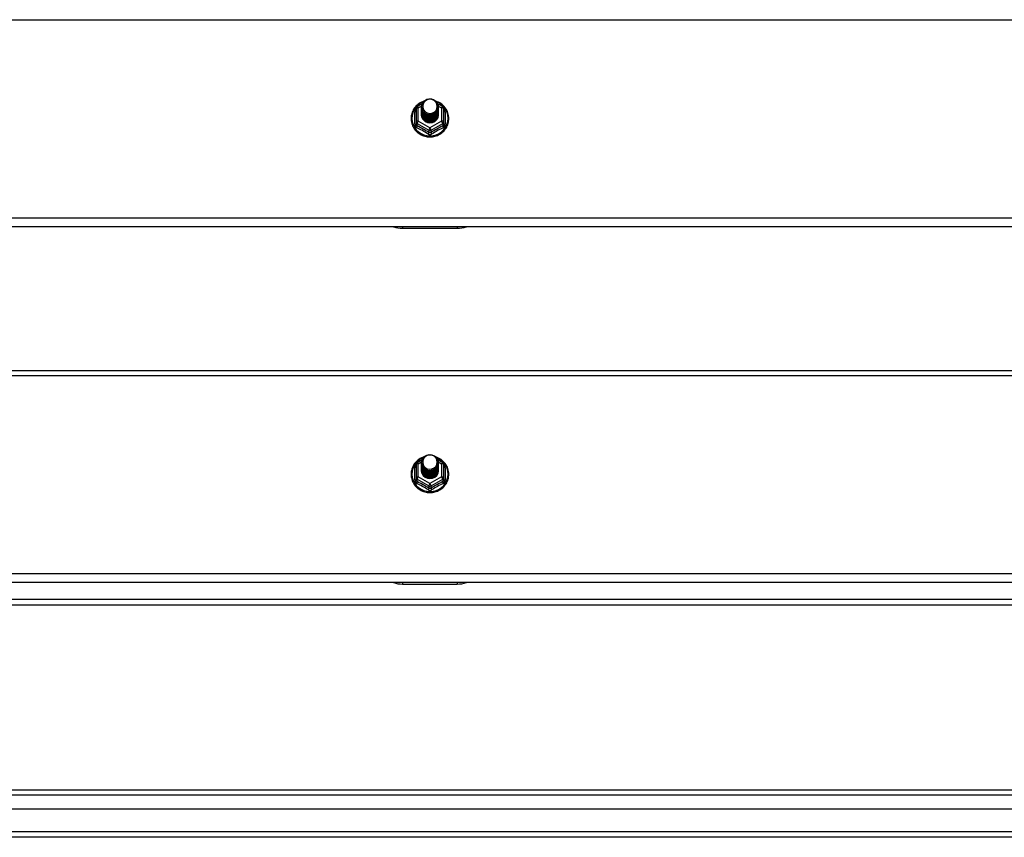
# Model space of a CAD drawing. Header units: inches. Extents: x 48.1 to 120.1, y 27.5 to 59.7.
# Tile 18 of 23: x 84.1 to 102.1, y 28.6 to 43.5. Entities that reach past the tile are written whole.
import ezdxf

# ---------------------------------------------------------------- set-up
doc = ezdxf.new("R2010")
doc.units = ezdxf.units.IN
doc.header["$MEASUREMENT"] = 0
doc.layers.add('Visible Edges(ANSI)', color=7, linetype='Continuous', lineweight=25)
doc.layers.add('Visible Tangent Edges(ANSI)', color=7, linetype='Continuous', lineweight=25)

msp = doc.modelspace()

# ---------------------------------------------------------------- linework, layer by layer
at = {"layer": 'Visible Edges(ANSI)'}
for p, q in [((91.32, 41.951), (91.41, 42.001)), ((91.4, 41.949), (91.4, 41.95)), ((91.695, 42.003), (91.788, 41.951)), ((91.707, 41.943), (91.707, 41.944)), ((91.3, 41.917), (91.3, 41.677)), ((91.4, 41.937), (91.4, 41.937)), ((91.4, 41.924), (91.4, 41.925)), ((91.4, 41.912), (91.4, 41.912)), ((91.4, 41.899), (91.4, 41.9)), ((91.4, 41.887), (91.4, 41.887)), ((91.4, 41.874), (91.4, 41.875)), ((91.4, 41.862), (91.4, 41.862)), ((91.4, 41.849), (91.4, 41.85)), ((91.4, 41.837), (91.4, 41.837)), ((91.4, 41.824), (91.4, 41.824)), ((91.4, 41.812), (91.4, 41.812)), ((91.707, 41.931), (91.707, 41.931)), ((91.707, 41.918), (91.707, 41.919)), ((91.707, 41.906), (91.707, 41.906)), ((91.707, 41.893), (91.707, 41.893)), ((91.707, 41.88), (91.707, 41.881)), ((91.707, 41.868), (91.707, 41.868)), ((91.707, 41.855), (91.707, 41.856)), ((91.707, 41.843), (91.707, 41.843)), ((91.707, 41.83), (91.707, 41.831)), ((91.707, 41.818), (91.707, 41.818)), ((91.808, 41.677), (91.808, 41.917)), ((91.3, 41.677), (91.3, 41.632)), ((91.535, 41.663), (91.534, 41.656)), ((91.808, 41.632), (91.808, 41.677)), ((118.554, 39.757), (64.554, 39.757)), ((91.054, 39.728), (92.054, 39.728)), ((64.554, 37.133), (118.554, 37.133)), ((91.32, 35.451), (91.41, 35.501)), ((91.695, 35.503), (91.788, 35.451)), ((91.3, 35.417), (91.3, 35.177)), ((91.4, 35.449), (91.4, 35.45)), ((91.4, 35.437), (91.4, 35.437)), ((91.4, 35.424), (91.4, 35.425)), ((91.4, 35.412), (91.4, 35.412)), ((91.4, 35.399), (91.4, 35.4)), ((91.4, 35.387), (91.4, 35.387)), ((91.4, 35.374), (91.4, 35.375)), ((91.4, 35.362), (91.4, 35.362)), ((91.4, 35.349), (91.4, 35.35)), ((91.4, 35.337), (91.4, 35.337)), ((91.4, 35.324), (91.4, 35.324)), ((91.4, 35.312), (91.4, 35.312)), ((91.707, 35.443), (91.707, 35.444)), ((91.707, 35.431), (91.707, 35.431)), ((91.707, 35.418), (91.707, 35.419)), ((91.707, 35.406), (91.707, 35.406)), ((91.707, 35.393), (91.707, 35.393)), ((91.707, 35.38), (91.707, 35.381)), ((91.707, 35.368), (91.707, 35.368)), ((91.707, 35.355), (91.707, 35.356)), ((91.707, 35.343), (91.707, 35.343)), ((91.707, 35.33), (91.707, 35.331)), ((91.707, 35.318), (91.707, 35.318)), ((91.808, 35.177), (91.808, 35.417)), ((91.3, 35.177), (91.3, 35.132)), ((91.535, 35.163), (91.534, 35.156)), ((91.808, 35.132), (91.808, 35.177)), ((118.554, 33.257), (64.554, 33.257)), ((91.054, 33.228), (92.054, 33.228)), ((69.179, 32.851), (113.929, 32.851)), ((48.951, 29.467), (119.157, 29.467)), ((119.345, 29.113), (48.762, 29.113)), ((119.955, 28.601), (48.92, 28.601))]:
    msp.add_line(p, q, dxfattribs=at)
at = {"layer": 'Visible Edges(ANSI)', "flags": 128}
for points in [[(91.442, 42.05), (91.42, 42.042), (91.398, 42.032), (91.378, 42.021), (91.358, 42.009), (91.339, 41.995), (91.321, 41.98), (91.304, 41.964), (91.288, 41.947), (91.274, 41.929), (91.261, 41.91), (91.249, 41.89), (91.239, 41.87), (91.23, 41.848), (91.222, 41.827), (91.217, 41.804), (91.212, 41.782), (91.21, 41.759), (91.209, 41.736), (91.209, 41.713), (91.212, 41.69), (91.215, 41.668), (91.221, 41.645), (91.228, 41.623), (91.236, 41.602), (91.247, 41.581), (91.258, 41.561), (91.271, 41.542), (91.285, 41.523), (91.301, 41.506), (91.317, 41.49), (91.335, 41.475), (91.354, 41.461), (91.373, 41.448), (91.394, 41.437), (91.415, 41.427), (91.437, 41.419), (91.459, 41.412), (91.482, 41.406), (91.506, 41.402), (91.529, 41.4), (91.553, 41.399), (91.576, 41.4), (91.6, 41.402), (91.623, 41.406), (91.646, 41.411), (91.668, 41.418), (91.69, 41.426), (91.711, 41.436), (91.732, 41.447), (91.752, 41.459), (91.771, 41.473), (91.789, 41.488), (91.805, 41.504), (91.821, 41.522), (91.835, 41.54), (91.848, 41.559), (91.86, 41.579), (91.87, 41.6), (91.879, 41.621), (91.886, 41.643), (91.892, 41.665), (91.896, 41.688), (91.898, 41.711), (91.899, 41.733)], [(91.421, 41.876), (91.405, 41.915), (91.4, 41.956), (91.409, 41.997), (91.428, 42.034), (91.458, 42.064), (91.496, 42.085), (91.538, 42.095), (91.582, 42.092), (91.624, 42.078), (91.659, 42.053), (91.686, 42.02), (91.703, 41.98), (91.707, 41.937), (91.699, 41.895), (91.679, 41.857), (91.649, 41.826), (91.612, 41.804), (91.569, 41.793), (91.526, 41.794), (91.484, 41.807), (91.449, 41.831), (91.421, 41.863), (91.405, 41.902), (91.4, 41.943)], [(91.4, 41.949), (91.4, 41.945), (91.401, 41.941), (91.401, 41.936), (91.401, 41.932), (91.402, 41.927), (91.403, 41.923), (91.404, 41.918), (91.405, 41.914), (91.406, 41.91), (91.407, 41.905), (91.409, 41.901), (91.411, 41.897), (91.412, 41.893), (91.414, 41.889), (91.416, 41.885), (91.418, 41.881), (91.421, 41.877), (91.423, 41.873), (91.425, 41.869), (91.428, 41.865), (91.431, 41.862), (91.434, 41.858), (91.437, 41.855), (91.44, 41.851)], [(91.4, 41.937), (91.402, 41.918), (91.406, 41.899), (91.412, 41.881), (91.421, 41.864), (91.432, 41.848), (91.445, 41.833), (91.46, 41.821), (91.477, 41.81), (91.495, 41.802), (91.514, 41.796), (91.534, 41.793), (91.554, 41.792), (91.574, 41.793), (91.594, 41.797), (91.613, 41.804), (91.631, 41.813), (91.647, 41.824), (91.662, 41.837), (91.676, 41.851), (91.687, 41.868), (91.696, 41.886), (91.702, 41.904), (91.706, 41.924), (91.707, 41.943)], [(91.438, 42.021), (91.437, 42.018), (91.435, 42.016), (91.434, 42.013), (91.433, 42.011), (91.432, 42.008), (91.431, 42.005), (91.43, 42.003), (91.429, 42), (91.429, 41.997), (91.428, 41.995), (91.427, 41.992), (91.427, 41.989), (91.426, 41.986), (91.426, 41.984), (91.425, 41.981), (91.425, 41.978), (91.424, 41.975), (91.424, 41.972), (91.424, 41.97), (91.424, 41.967), (91.424, 41.964), (91.424, 41.961), (91.424, 41.958), (91.424, 41.956)], [(91.424, 41.956), (91.424, 41.953), (91.424, 41.95), (91.424, 41.947), (91.424, 41.944), (91.424, 41.942), (91.424, 41.939), (91.425, 41.936), (91.425, 41.933), (91.425, 41.93), (91.426, 41.928), (91.426, 41.925), (91.427, 41.922), (91.427, 41.919), (91.428, 41.917), (91.429, 41.914), (91.43, 41.911), (91.431, 41.909), (91.431, 41.906), (91.432, 41.903), (91.434, 41.901), (91.435, 41.898), (91.436, 41.896), (91.437, 41.893), (91.438, 41.891)], [(91.44, 41.851), (91.463, 41.833), (91.489, 41.818), (91.517, 41.81), (91.547, 41.806), (91.577, 41.809), (91.606, 41.817), (91.633, 41.831), (91.656, 41.85), (91.675, 41.873), (91.688, 41.899), (91.696, 41.927), (91.698, 41.956), (91.693, 41.985), (91.683, 42.012), (91.666, 42.037), (91.645, 42.058), (91.62, 42.074), (91.592, 42.084), (91.562, 42.088), (91.532, 42.086), (91.503, 42.078), (91.477, 42.064), (91.455, 42.044), (91.438, 42.021)], [(91.899, 41.733), (91.898, 41.76), (91.895, 41.786), (91.889, 41.812), (91.882, 41.837), (91.873, 41.862), (91.861, 41.885), (91.848, 41.908), (91.833, 41.93), (91.816, 41.951), (91.798, 41.97), (91.778, 41.988), (91.757, 42.004), (91.734, 42.019), (91.711, 42.031), (91.686, 42.042), (91.661, 42.052)], [(91.707, 41.937), (91.707, 41.917), (91.703, 41.897), (91.697, 41.878), (91.689, 41.859), (91.678, 41.842), (91.665, 41.827), (91.649, 41.813), (91.632, 41.801), (91.614, 41.792), (91.594, 41.785), (91.574, 41.781), (91.554, 41.779), (91.533, 41.781), (91.513, 41.784), (91.494, 41.791), (91.475, 41.799), (91.458, 41.81), (91.443, 41.824), (91.43, 41.839), (91.419, 41.855), (91.41, 41.873), (91.404, 41.892), (91.401, 41.911), (91.4, 41.931)], [(91.4, 41.924), (91.402, 41.905), (91.406, 41.886), (91.412, 41.868), (91.421, 41.851), (91.432, 41.835), (91.445, 41.821), (91.46, 41.808), (91.477, 41.798), (91.495, 41.79), (91.514, 41.784), (91.534, 41.78), (91.554, 41.779), (91.574, 41.781), (91.594, 41.785), (91.613, 41.791), (91.631, 41.8), (91.647, 41.811), (91.662, 41.824), (91.676, 41.839), (91.687, 41.855), (91.696, 41.873), (91.702, 41.892), (91.706, 41.911), (91.707, 41.931)], [(91.707, 41.925), (91.707, 41.904), (91.703, 41.884), (91.697, 41.865), (91.689, 41.847), (91.678, 41.83), (91.665, 41.814), (91.649, 41.8), (91.632, 41.789), (91.614, 41.78), (91.594, 41.773), (91.574, 41.769), (91.554, 41.767), (91.533, 41.768), (91.513, 41.772), (91.494, 41.778), (91.475, 41.787), (91.458, 41.798), (91.443, 41.811), (91.43, 41.826), (91.419, 41.843), (91.41, 41.86), (91.404, 41.879), (91.401, 41.899), (91.4, 41.918)], [(91.4, 41.912), (91.402, 41.893), (91.406, 41.874), (91.412, 41.856), (91.421, 41.839), (91.432, 41.823), (91.445, 41.808), (91.46, 41.796), (91.477, 41.785), (91.495, 41.777), (91.514, 41.771), (91.534, 41.768), (91.554, 41.767), (91.574, 41.768), (91.594, 41.772), (91.613, 41.779), (91.631, 41.787), (91.647, 41.798), (91.662, 41.812), (91.676, 41.826), (91.687, 41.843), (91.696, 41.861), (91.702, 41.879), (91.706, 41.898), (91.707, 41.918)], [(91.707, 41.912), (91.707, 41.892), (91.703, 41.872), (91.697, 41.853), (91.689, 41.834), (91.678, 41.817), (91.665, 41.802), (91.649, 41.788), (91.632, 41.776), (91.614, 41.767), (91.594, 41.76), (91.574, 41.756), (91.554, 41.754), (91.533, 41.755), (91.513, 41.759), (91.494, 41.765), (91.475, 41.774), (91.458, 41.785), (91.443, 41.798), (91.43, 41.813), (91.419, 41.83), (91.41, 41.848), (91.404, 41.867), (91.401, 41.886), (91.4, 41.906)], [(91.4, 41.899), (91.402, 41.88), (91.406, 41.861), (91.412, 41.843), (91.421, 41.826), (91.432, 41.81), (91.445, 41.796), (91.46, 41.783), (91.477, 41.773), (91.495, 41.764), (91.514, 41.758), (91.534, 41.755), (91.554, 41.754), (91.574, 41.755), (91.594, 41.76), (91.613, 41.766), (91.631, 41.775), (91.647, 41.786), (91.662, 41.799), (91.676, 41.814), (91.687, 41.83), (91.696, 41.848), (91.702, 41.867), (91.706, 41.886), (91.707, 41.906)], [(91.707, 41.9), (91.707, 41.879), (91.703, 41.859), (91.697, 41.84), (91.689, 41.822), (91.678, 41.805), (91.665, 41.789), (91.649, 41.775), (91.632, 41.764), (91.614, 41.754), (91.594, 41.748), (91.574, 41.743), (91.554, 41.742), (91.533, 41.743), (91.513, 41.747), (91.494, 41.753), (91.475, 41.762), (91.458, 41.773), (91.443, 41.786), (91.43, 41.801), (91.419, 41.818), (91.41, 41.835), (91.404, 41.854), (91.401, 41.874), (91.4, 41.893)], [(91.4, 41.887), (91.402, 41.868), (91.406, 41.849), (91.412, 41.831), (91.421, 41.814), (91.432, 41.798), (91.445, 41.783), (91.46, 41.771), (91.477, 41.76), (91.495, 41.752), (91.514, 41.746), (91.534, 41.742), (91.554, 41.741), (91.574, 41.743), (91.594, 41.747), (91.613, 41.754), (91.631, 41.762), (91.647, 41.773), (91.662, 41.786), (91.676, 41.801), (91.687, 41.818), (91.696, 41.835), (91.702, 41.854), (91.706, 41.873), (91.707, 41.893)], [(91.707, 41.887), (91.707, 41.867), (91.703, 41.847), (91.697, 41.828), (91.689, 41.809), (91.678, 41.792), (91.665, 41.776), (91.649, 41.763), (91.632, 41.751), (91.614, 41.742), (91.594, 41.735), (91.574, 41.731), (91.554, 41.729), (91.533, 41.73), (91.513, 41.734), (91.494, 41.74), (91.475, 41.749), (91.458, 41.76), (91.443, 41.773), (91.43, 41.788), (91.419, 41.805), (91.41, 41.823), (91.404, 41.842), (91.401, 41.861), (91.4, 41.881)], [(91.4, 41.874), (91.402, 41.855), (91.406, 41.836), (91.412, 41.818), (91.421, 41.801), (91.432, 41.785), (91.445, 41.771), (91.46, 41.758), (91.477, 41.748), (91.495, 41.739), (91.514, 41.733), (91.534, 41.73), (91.554, 41.729), (91.574, 41.73), (91.594, 41.734), (91.613, 41.741), (91.631, 41.75), (91.647, 41.761), (91.662, 41.774), (91.676, 41.789), (91.687, 41.805), (91.696, 41.823), (91.702, 41.842), (91.706, 41.861), (91.707, 41.88)], [(91.707, 41.874), (91.707, 41.854), (91.703, 41.834), (91.697, 41.815), (91.689, 41.797), (91.678, 41.779), (91.665, 41.764), (91.649, 41.75), (91.632, 41.739), (91.614, 41.729), (91.594, 41.723), (91.574, 41.718), (91.554, 41.717), (91.533, 41.718), (91.513, 41.722), (91.494, 41.728), (91.475, 41.737), (91.458, 41.748), (91.443, 41.761), (91.43, 41.776), (91.419, 41.792), (91.41, 41.81), (91.404, 41.829), (91.401, 41.849), (91.4, 41.868)], [(91.4, 41.862), (91.402, 41.843), (91.406, 41.824), (91.412, 41.806), (91.421, 41.788), (91.432, 41.773), (91.445, 41.758), (91.46, 41.746), (91.477, 41.735), (91.495, 41.727), (91.514, 41.721), (91.534, 41.717), (91.554, 41.716), (91.574, 41.718), (91.594, 41.722), (91.613, 41.728), (91.631, 41.737), (91.647, 41.748), (91.662, 41.761), (91.676, 41.776), (91.687, 41.793), (91.696, 41.81), (91.702, 41.829), (91.706, 41.848), (91.707, 41.868)], [(91.707, 41.862), (91.707, 41.842), (91.703, 41.822), (91.697, 41.802), (91.689, 41.784), (91.678, 41.767), (91.665, 41.751), (91.649, 41.738), (91.632, 41.726), (91.614, 41.717), (91.594, 41.71), (91.574, 41.706), (91.554, 41.704), (91.533, 41.705), (91.513, 41.709), (91.494, 41.715), (91.475, 41.724), (91.458, 41.735), (91.443, 41.748), (91.43, 41.763), (91.419, 41.78), (91.41, 41.798), (91.404, 41.817), (91.401, 41.836), (91.4, 41.856)], [(91.4, 41.849), (91.402, 41.83), (91.406, 41.811), (91.412, 41.793), (91.421, 41.776), (91.432, 41.76), (91.445, 41.746), (91.46, 41.733), (91.477, 41.723), (91.495, 41.714), (91.514, 41.708), (91.534, 41.705), (91.554, 41.704), (91.574, 41.705), (91.594, 41.709), (91.613, 41.716), (91.631, 41.725), (91.647, 41.736), (91.662, 41.749), (91.676, 41.764), (91.687, 41.78), (91.696, 41.798), (91.702, 41.816), (91.706, 41.836), (91.707, 41.855)], [(91.707, 41.849), (91.707, 41.829), (91.703, 41.809), (91.697, 41.79), (91.689, 41.772), (91.678, 41.754), (91.665, 41.739), (91.649, 41.725), (91.632, 41.714), (91.614, 41.704), (91.594, 41.698), (91.574, 41.693), (91.554, 41.692), (91.533, 41.693), (91.513, 41.696), (91.494, 41.703), (91.475, 41.712), (91.458, 41.723), (91.443, 41.736), (91.43, 41.751), (91.419, 41.767), (91.41, 41.785), (91.404, 41.804), (91.401, 41.823), (91.4, 41.843)], [(91.4, 41.837), (91.402, 41.817), (91.406, 41.799), (91.412, 41.781), (91.421, 41.763), (91.432, 41.748), (91.445, 41.733), (91.46, 41.721), (91.477, 41.71), (91.495, 41.702), (91.514, 41.696), (91.534, 41.692), (91.554, 41.691), (91.574, 41.693), (91.594, 41.697), (91.613, 41.703), (91.631, 41.712), (91.647, 41.723), (91.662, 41.736), (91.676, 41.751), (91.687, 41.768), (91.696, 41.785), (91.702, 41.804), (91.706, 41.823), (91.707, 41.843)], [(91.707, 41.837), (91.707, 41.817), (91.703, 41.797), (91.697, 41.777), (91.689, 41.759), (91.678, 41.742), (91.665, 41.726), (91.649, 41.713), (91.632, 41.701), (91.614, 41.692), (91.594, 41.685), (91.574, 41.681), (91.554, 41.679), (91.533, 41.68), (91.513, 41.684), (91.494, 41.69), (91.475, 41.699), (91.458, 41.71), (91.443, 41.723), (91.43, 41.738), (91.419, 41.755), (91.41, 41.773), (91.404, 41.791), (91.401, 41.811), (91.4, 41.831)], [(91.4, 41.824), (91.402, 41.805), (91.406, 41.786), (91.412, 41.768), (91.421, 41.751), (91.432, 41.735), (91.445, 41.721), (91.46, 41.708), (91.477, 41.698), (91.495, 41.689), (91.514, 41.683), (91.534, 41.68), (91.554, 41.679), (91.574, 41.68), (91.594, 41.684), (91.613, 41.691), (91.631, 41.7), (91.647, 41.711), (91.662, 41.724), (91.676, 41.739), (91.687, 41.755), (91.696, 41.773), (91.702, 41.791), (91.706, 41.811), (91.707, 41.83)], [(91.707, 41.824), (91.707, 41.804), (91.703, 41.784), (91.697, 41.765), (91.689, 41.746), (91.678, 41.729), (91.665, 41.714), (91.649, 41.7), (91.632, 41.689), (91.614, 41.679), (91.594, 41.672), (91.574, 41.668), (91.554, 41.667), (91.533, 41.668), (91.513, 41.671), (91.494, 41.678), (91.475, 41.686), (91.458, 41.698), (91.443, 41.711), (91.43, 41.726), (91.419, 41.742), (91.41, 41.76), (91.404, 41.779), (91.401, 41.798), (91.4, 41.818)], [(91.4, 41.812), (91.402, 41.792), (91.406, 41.774), (91.412, 41.755), (91.421, 41.738), (91.432, 41.722), (91.445, 41.708), (91.46, 41.696), (91.477, 41.685), (91.495, 41.677), (91.514, 41.671), (91.534, 41.667), (91.554, 41.666), (91.574, 41.668), (91.594, 41.672), (91.613, 41.678), (91.631, 41.687), (91.647, 41.698), (91.662, 41.711), (91.676, 41.726), (91.687, 41.743), (91.696, 41.76), (91.702, 41.779), (91.706, 41.798), (91.707, 41.818)], [(91.534, 41.656), (91.526, 41.657), (91.518, 41.659), (91.51, 41.661), (91.502, 41.664), (91.494, 41.667), (91.487, 41.67), (91.479, 41.674), (91.472, 41.678), (91.465, 41.683), (91.459, 41.688), (91.452, 41.693), (91.446, 41.698), (91.441, 41.704), (91.435, 41.71), (91.43, 41.717), (91.426, 41.723), (91.421, 41.73), (91.417, 41.737), (91.414, 41.745), (91.411, 41.752), (91.408, 41.76), (91.406, 41.768), (91.404, 41.775), (91.403, 41.783)], [(91.438, 41.891), (91.438, 41.89), (91.437, 41.889), (91.436, 41.889), (91.435, 41.888), (91.435, 41.888), (91.434, 41.887), (91.433, 41.886), (91.433, 41.886), (91.432, 41.885), (91.431, 41.885), (91.43, 41.884), (91.43, 41.883), (91.429, 41.883), (91.428, 41.882), (91.428, 41.882), (91.427, 41.881), (91.426, 41.88), (91.425, 41.88), (91.425, 41.879), (91.424, 41.879), (91.423, 41.878), (91.423, 41.877), (91.422, 41.877), (91.421, 41.876)], [(91.707, 41.812), (91.707, 41.812), (91.707, 41.812), (91.707, 41.811), (91.707, 41.811), (91.707, 41.811), (91.707, 41.811), (91.707, 41.811), (91.707, 41.811), (91.707, 41.811), (91.707, 41.811), (91.707, 41.811), (91.707, 41.811), (91.707, 41.811), (91.707, 41.81), (91.707, 41.81), (91.707, 41.81), (91.707, 41.81), (91.707, 41.81), (91.707, 41.81), (91.707, 41.81), (91.707, 41.81), (91.707, 41.81), (91.707, 41.81), (91.707, 41.809)], [(91.442, 35.55), (91.42, 35.542), (91.398, 35.532), (91.378, 35.521), (91.358, 35.509), (91.339, 35.495), (91.321, 35.48), (91.304, 35.464), (91.288, 35.447), (91.274, 35.429), (91.261, 35.41), (91.249, 35.39), (91.239, 35.37), (91.23, 35.348), (91.222, 35.327), (91.217, 35.304), (91.212, 35.282), (91.21, 35.259), (91.209, 35.236), (91.209, 35.213), (91.212, 35.19), (91.215, 35.168), (91.221, 35.145), (91.228, 35.123), (91.236, 35.102), (91.247, 35.081), (91.258, 35.061), (91.271, 35.042), (91.285, 35.023), (91.301, 35.006), (91.317, 34.99), (91.335, 34.975), (91.354, 34.961), (91.373, 34.948), (91.394, 34.937), (91.415, 34.927), (91.437, 34.919), (91.459, 34.912), (91.482, 34.906), (91.506, 34.902), (91.529, 34.9), (91.553, 34.899), (91.576, 34.9), (91.6, 34.902), (91.623, 34.906), (91.646, 34.911), (91.668, 34.918), (91.69, 34.926), (91.711, 34.936), (91.732, 34.947), (91.752, 34.959), (91.771, 34.973), (91.789, 34.988), (91.805, 35.004), (91.821, 35.022), (91.835, 35.04), (91.848, 35.059), (91.86, 35.079), (91.87, 35.1), (91.879, 35.121), (91.886, 35.143), (91.892, 35.165), (91.896, 35.188), (91.898, 35.211), (91.899, 35.233)], [(91.421, 35.376), (91.405, 35.415), (91.4, 35.456), (91.409, 35.497), (91.428, 35.534), (91.458, 35.564), (91.496, 35.585), (91.538, 35.595), (91.582, 35.592), (91.624, 35.578), (91.659, 35.553), (91.686, 35.52), (91.703, 35.48), (91.707, 35.437), (91.699, 35.395), (91.679, 35.357), (91.649, 35.326), (91.612, 35.304), (91.569, 35.293), (91.526, 35.294), (91.484, 35.307), (91.449, 35.331), (91.421, 35.363), (91.405, 35.402), (91.4, 35.443)], [(91.438, 35.521), (91.437, 35.518), (91.435, 35.516), (91.434, 35.513), (91.433, 35.511), (91.432, 35.508), (91.431, 35.505), (91.43, 35.503), (91.429, 35.5), (91.429, 35.497), (91.428, 35.495), (91.427, 35.492), (91.427, 35.489), (91.426, 35.486), (91.426, 35.484), (91.425, 35.481), (91.425, 35.478), (91.424, 35.475), (91.424, 35.472), (91.424, 35.47), (91.424, 35.467), (91.424, 35.464), (91.424, 35.461), (91.424, 35.458), (91.424, 35.456)], [(91.44, 35.351), (91.463, 35.333), (91.489, 35.318), (91.517, 35.31), (91.547, 35.306), (91.577, 35.309), (91.606, 35.317), (91.633, 35.331), (91.656, 35.35), (91.675, 35.373), (91.688, 35.399), (91.696, 35.427), (91.698, 35.456), (91.693, 35.485), (91.683, 35.512), (91.666, 35.537), (91.645, 35.558), (91.62, 35.574), (91.592, 35.584), (91.562, 35.588), (91.532, 35.586), (91.503, 35.578), (91.477, 35.564), (91.455, 35.544), (91.438, 35.521)], [(91.899, 35.233), (91.898, 35.26), (91.895, 35.286), (91.889, 35.312), (91.882, 35.337), (91.873, 35.362), (91.861, 35.385), (91.848, 35.408), (91.833, 35.43), (91.816, 35.451), (91.798, 35.47), (91.778, 35.488), (91.757, 35.504), (91.734, 35.519), (91.711, 35.531), (91.686, 35.542), (91.661, 35.552)], [(91.4, 35.449), (91.4, 35.445), (91.401, 35.441), (91.401, 35.436), (91.401, 35.432), (91.402, 35.427), (91.403, 35.423), (91.404, 35.418), (91.405, 35.414), (91.406, 35.41), (91.407, 35.405), (91.409, 35.401), (91.411, 35.397), (91.412, 35.393), (91.414, 35.389), (91.416, 35.385), (91.418, 35.381), (91.421, 35.377), (91.423, 35.373), (91.425, 35.369), (91.428, 35.365), (91.431, 35.362), (91.434, 35.358), (91.437, 35.355), (91.44, 35.351)], [(91.4, 35.437), (91.402, 35.418), (91.406, 35.399), (91.412, 35.381), (91.421, 35.364), (91.432, 35.348), (91.445, 35.333), (91.46, 35.321), (91.477, 35.31), (91.495, 35.302), (91.514, 35.296), (91.534, 35.293), (91.554, 35.292), (91.574, 35.293), (91.594, 35.297), (91.613, 35.304), (91.631, 35.313), (91.647, 35.324), (91.662, 35.337), (91.676, 35.351), (91.687, 35.368), (91.696, 35.386), (91.702, 35.404), (91.706, 35.424), (91.707, 35.443)], [(91.707, 35.437), (91.707, 35.417), (91.703, 35.397), (91.697, 35.378), (91.689, 35.359), (91.678, 35.342), (91.665, 35.327), (91.649, 35.313), (91.632, 35.301), (91.614, 35.292), (91.594, 35.285), (91.574, 35.281), (91.554, 35.279), (91.533, 35.281), (91.513, 35.284), (91.494, 35.291), (91.475, 35.299), (91.458, 35.31), (91.443, 35.324), (91.43, 35.339), (91.419, 35.355), (91.41, 35.373), (91.404, 35.392), (91.401, 35.411), (91.4, 35.431)], [(91.4, 35.424), (91.402, 35.405), (91.406, 35.386), (91.412, 35.368), (91.421, 35.351), (91.432, 35.335), (91.445, 35.321), (91.46, 35.308), (91.477, 35.298), (91.495, 35.29), (91.514, 35.284), (91.534, 35.28), (91.554, 35.279), (91.574, 35.281), (91.594, 35.285), (91.613, 35.291), (91.631, 35.3), (91.647, 35.311), (91.662, 35.324), (91.676, 35.339), (91.687, 35.355), (91.696, 35.373), (91.702, 35.392), (91.706, 35.411), (91.707, 35.431)], [(91.707, 35.425), (91.707, 35.404), (91.703, 35.384), (91.697, 35.365), (91.689, 35.347), (91.678, 35.33), (91.665, 35.314), (91.649, 35.3), (91.632, 35.289), (91.614, 35.28), (91.594, 35.273), (91.574, 35.269), (91.554, 35.267), (91.533, 35.268), (91.513, 35.272), (91.494, 35.278), (91.475, 35.287), (91.458, 35.298), (91.443, 35.311), (91.43, 35.326), (91.419, 35.343), (91.41, 35.36), (91.404, 35.379), (91.401, 35.399), (91.4, 35.418)], [(91.4, 35.412), (91.402, 35.393), (91.406, 35.374), (91.412, 35.356), (91.421, 35.339), (91.432, 35.323), (91.445, 35.308), (91.46, 35.296), (91.477, 35.285), (91.495, 35.277), (91.514, 35.271), (91.534, 35.268), (91.554, 35.267), (91.574, 35.268), (91.594, 35.272), (91.613, 35.279), (91.631, 35.287), (91.647, 35.298), (91.662, 35.312), (91.676, 35.326), (91.687, 35.343), (91.696, 35.361), (91.702, 35.379), (91.706, 35.398), (91.707, 35.418)], [(91.707, 35.412), (91.707, 35.392), (91.703, 35.372), (91.697, 35.353), (91.689, 35.334), (91.678, 35.317), (91.665, 35.302), (91.649, 35.288), (91.632, 35.276), (91.614, 35.267), (91.594, 35.26), (91.574, 35.256), (91.554, 35.254), (91.533, 35.255), (91.513, 35.259), (91.494, 35.265), (91.475, 35.274), (91.458, 35.285), (91.443, 35.298), (91.43, 35.313), (91.419, 35.33), (91.41, 35.348), (91.404, 35.367), (91.401, 35.386), (91.4, 35.406)], [(91.4, 35.399), (91.402, 35.38), (91.406, 35.361), (91.412, 35.343), (91.421, 35.326), (91.432, 35.31), (91.445, 35.296), (91.46, 35.283), (91.477, 35.273), (91.495, 35.264), (91.514, 35.258), (91.534, 35.255), (91.554, 35.254), (91.574, 35.255), (91.594, 35.26), (91.613, 35.266), (91.631, 35.275), (91.647, 35.286), (91.662, 35.299), (91.676, 35.314), (91.687, 35.33), (91.696, 35.348), (91.702, 35.367), (91.706, 35.386), (91.707, 35.406)], [(91.707, 35.4), (91.707, 35.379), (91.703, 35.359), (91.697, 35.34), (91.689, 35.322), (91.678, 35.305), (91.665, 35.289), (91.649, 35.275), (91.632, 35.264), (91.614, 35.254), (91.594, 35.248), (91.574, 35.243), (91.554, 35.242), (91.533, 35.243), (91.513, 35.247), (91.494, 35.253), (91.475, 35.262), (91.458, 35.273), (91.443, 35.286), (91.43, 35.301), (91.419, 35.318), (91.41, 35.335), (91.404, 35.354), (91.401, 35.374), (91.4, 35.393)], [(91.4, 35.387), (91.402, 35.368), (91.406, 35.349), (91.412, 35.331), (91.421, 35.314), (91.432, 35.298), (91.445, 35.283), (91.46, 35.271), (91.477, 35.26), (91.495, 35.252), (91.514, 35.246), (91.534, 35.242), (91.554, 35.241), (91.574, 35.243), (91.594, 35.247), (91.613, 35.254), (91.631, 35.262), (91.647, 35.273), (91.662, 35.286), (91.676, 35.301), (91.687, 35.318), (91.696, 35.335), (91.702, 35.354), (91.706, 35.373), (91.707, 35.393)], [(91.707, 35.387), (91.707, 35.367), (91.703, 35.347), (91.697, 35.328), (91.689, 35.309), (91.678, 35.292), (91.665, 35.276), (91.649, 35.263), (91.632, 35.251), (91.614, 35.242), (91.594, 35.235), (91.574, 35.231), (91.554, 35.229), (91.533, 35.23), (91.513, 35.234), (91.494, 35.24), (91.475, 35.249), (91.458, 35.26), (91.443, 35.273), (91.43, 35.288), (91.419, 35.305), (91.41, 35.323), (91.404, 35.342), (91.401, 35.361), (91.4, 35.381)], [(91.4, 35.374), (91.402, 35.355), (91.406, 35.336), (91.412, 35.318), (91.421, 35.301), (91.432, 35.285), (91.445, 35.271), (91.46, 35.258), (91.477, 35.248), (91.495, 35.239), (91.514, 35.233), (91.534, 35.23), (91.554, 35.229), (91.574, 35.23), (91.594, 35.234), (91.613, 35.241), (91.631, 35.25), (91.647, 35.261), (91.662, 35.274), (91.676, 35.289), (91.687, 35.305), (91.696, 35.323), (91.702, 35.342), (91.706, 35.361), (91.707, 35.38)], [(91.707, 35.374), (91.707, 35.354), (91.703, 35.334), (91.697, 35.315), (91.689, 35.297), (91.678, 35.279), (91.665, 35.264), (91.649, 35.25), (91.632, 35.239), (91.614, 35.229), (91.594, 35.223), (91.574, 35.218), (91.554, 35.217), (91.533, 35.218), (91.513, 35.222), (91.494, 35.228), (91.475, 35.237), (91.458, 35.248), (91.443, 35.261), (91.43, 35.276), (91.419, 35.292), (91.41, 35.31), (91.404, 35.329), (91.401, 35.349), (91.4, 35.368)], [(91.4, 35.362), (91.402, 35.343), (91.406, 35.324), (91.412, 35.306), (91.421, 35.288), (91.432, 35.273), (91.445, 35.258), (91.46, 35.246), (91.477, 35.235), (91.495, 35.227), (91.514, 35.221), (91.534, 35.217), (91.554, 35.216), (91.574, 35.218), (91.594, 35.222), (91.613, 35.228), (91.631, 35.237), (91.647, 35.248), (91.662, 35.261), (91.676, 35.276), (91.687, 35.293), (91.696, 35.31), (91.702, 35.329), (91.706, 35.348), (91.707, 35.368)], [(91.707, 35.362), (91.707, 35.342), (91.703, 35.322), (91.697, 35.302), (91.689, 35.284), (91.678, 35.267), (91.665, 35.251), (91.649, 35.238), (91.632, 35.226), (91.614, 35.217), (91.594, 35.21), (91.574, 35.206), (91.554, 35.204), (91.533, 35.205), (91.513, 35.209), (91.494, 35.215), (91.475, 35.224), (91.458, 35.235), (91.443, 35.248), (91.43, 35.263), (91.419, 35.28), (91.41, 35.298), (91.404, 35.317), (91.401, 35.336), (91.4, 35.356)], [(91.4, 35.349), (91.402, 35.33), (91.406, 35.311), (91.412, 35.293), (91.421, 35.276), (91.432, 35.26), (91.445, 35.246), (91.46, 35.233), (91.477, 35.223), (91.495, 35.214), (91.514, 35.208), (91.534, 35.205), (91.554, 35.204), (91.574, 35.205), (91.594, 35.209), (91.613, 35.216), (91.631, 35.225), (91.647, 35.236), (91.662, 35.249), (91.676, 35.264), (91.687, 35.28), (91.696, 35.298), (91.702, 35.316), (91.706, 35.336), (91.707, 35.355)], [(91.707, 35.349), (91.707, 35.329), (91.703, 35.309), (91.697, 35.29), (91.689, 35.272), (91.678, 35.254), (91.665, 35.239), (91.649, 35.225), (91.632, 35.214), (91.614, 35.204), (91.594, 35.198), (91.574, 35.193), (91.554, 35.192), (91.533, 35.193), (91.513, 35.196), (91.494, 35.203), (91.475, 35.212), (91.458, 35.223), (91.443, 35.236), (91.43, 35.251), (91.419, 35.267), (91.41, 35.285), (91.404, 35.304), (91.401, 35.323), (91.4, 35.343)], [(91.4, 35.337), (91.402, 35.317), (91.406, 35.299), (91.412, 35.281), (91.421, 35.263), (91.432, 35.248), (91.445, 35.233), (91.46, 35.221), (91.477, 35.21), (91.495, 35.202), (91.514, 35.196), (91.534, 35.192), (91.554, 35.191), (91.574, 35.193), (91.594, 35.197), (91.613, 35.203), (91.631, 35.212), (91.647, 35.223), (91.662, 35.236), (91.676, 35.251), (91.687, 35.268), (91.696, 35.285), (91.702, 35.304), (91.706, 35.323), (91.707, 35.343)], [(91.707, 35.337), (91.707, 35.317), (91.703, 35.297), (91.697, 35.277), (91.689, 35.259), (91.678, 35.242), (91.665, 35.226), (91.649, 35.213), (91.632, 35.201), (91.614, 35.192), (91.594, 35.185), (91.574, 35.181), (91.554, 35.179), (91.533, 35.18), (91.513, 35.184), (91.494, 35.19), (91.475, 35.199), (91.458, 35.21), (91.443, 35.223), (91.43, 35.238), (91.419, 35.255), (91.41, 35.273), (91.404, 35.291), (91.401, 35.311), (91.4, 35.331)], [(91.4, 35.324), (91.402, 35.305), (91.406, 35.286), (91.412, 35.268), (91.421, 35.251), (91.432, 35.235), (91.445, 35.221), (91.46, 35.208), (91.477, 35.198), (91.495, 35.189), (91.514, 35.183), (91.534, 35.18), (91.554, 35.179), (91.574, 35.18), (91.594, 35.184), (91.613, 35.191), (91.631, 35.2), (91.647, 35.211), (91.662, 35.224), (91.676, 35.239), (91.687, 35.255), (91.696, 35.273), (91.702, 35.291), (91.706, 35.311), (91.707, 35.33)], [(91.707, 35.324), (91.707, 35.304), (91.703, 35.284), (91.697, 35.265), (91.689, 35.246), (91.678, 35.229), (91.665, 35.214), (91.649, 35.2), (91.632, 35.189), (91.614, 35.179), (91.594, 35.172), (91.574, 35.168), (91.554, 35.167), (91.533, 35.168), (91.513, 35.171), (91.494, 35.178), (91.475, 35.186), (91.458, 35.198), (91.443, 35.211), (91.43, 35.226), (91.419, 35.242), (91.41, 35.26), (91.404, 35.279), (91.401, 35.298), (91.4, 35.318)], [(91.4, 35.312), (91.402, 35.292), (91.406, 35.274), (91.412, 35.255), (91.421, 35.238), (91.432, 35.222), (91.445, 35.208), (91.46, 35.196), (91.477, 35.185), (91.495, 35.177), (91.514, 35.171), (91.534, 35.167), (91.554, 35.166), (91.574, 35.168), (91.594, 35.172), (91.613, 35.178), (91.631, 35.187), (91.647, 35.198), (91.662, 35.211), (91.676, 35.226), (91.687, 35.243), (91.696, 35.26), (91.702, 35.279), (91.706, 35.298), (91.707, 35.318)], [(91.534, 35.156), (91.526, 35.157), (91.518, 35.159), (91.51, 35.161), (91.502, 35.164), (91.494, 35.167), (91.487, 35.17), (91.479, 35.174), (91.472, 35.178), (91.465, 35.183), (91.459, 35.188), (91.452, 35.193), (91.446, 35.198), (91.441, 35.204), (91.435, 35.21), (91.43, 35.217), (91.426, 35.223), (91.421, 35.23), (91.417, 35.237), (91.414, 35.245), (91.411, 35.252), (91.408, 35.26), (91.406, 35.268), (91.404, 35.275), (91.403, 35.283)], [(91.438, 35.391), (91.438, 35.39), (91.437, 35.389), (91.436, 35.389), (91.435, 35.388), (91.435, 35.388), (91.434, 35.387), (91.433, 35.386), (91.433, 35.386), (91.432, 35.385), (91.431, 35.385), (91.43, 35.384), (91.43, 35.383), (91.429, 35.383), (91.428, 35.382), (91.428, 35.382), (91.427, 35.381), (91.426, 35.38), (91.425, 35.38), (91.425, 35.379), (91.424, 35.379), (91.423, 35.378), (91.423, 35.377), (91.422, 35.377), (91.421, 35.376)], [(91.424, 35.456), (91.424, 35.453), (91.424, 35.45), (91.424, 35.447), (91.424, 35.444), (91.424, 35.442), (91.424, 35.439), (91.425, 35.436), (91.425, 35.433), (91.425, 35.43), (91.426, 35.428), (91.426, 35.425), (91.427, 35.422), (91.427, 35.419), (91.428, 35.417), (91.429, 35.414), (91.43, 35.411), (91.431, 35.409), (91.431, 35.406), (91.432, 35.403), (91.434, 35.401), (91.435, 35.398), (91.436, 35.396), (91.437, 35.393), (91.438, 35.391)], [(91.707, 35.312), (91.707, 35.312), (91.707, 35.312), (91.707, 35.311), (91.707, 35.311), (91.707, 35.311), (91.707, 35.311), (91.707, 35.311), (91.707, 35.311), (91.707, 35.311), (91.707, 35.311), (91.707, 35.311), (91.707, 35.311), (91.707, 35.311), (91.707, 35.31), (91.707, 35.31), (91.707, 35.31), (91.707, 35.31), (91.707, 35.31), (91.707, 35.31), (91.707, 35.31), (91.707, 35.31), (91.707, 35.31), (91.707, 35.31), (91.707, 35.309)]]:
    msp.add_lwpolyline(points, dxfattribs=at)
at = {"layer": 'Visible Edges(ANSI)'}
for centre, radius, start, end in [((91.339, 41.917), 0.0394, 119.1745, 180), ((91.768, 41.917), 0.0394, 0, 60.8255), ((91.054, 40.228), 0.5, 250.4702, 270), ((92.054, 40.228), 0.5, 270, 289.5298), ((91.339, 35.417), 0.0394, 119.1745, 180), ((91.768, 35.417), 0.0394, 0, 60.8255), ((91.054, 33.728), 0.5, 250.4702, 270), ((92.054, 33.728), 0.5, 270, 289.5298)]:
    msp.add_arc(centre, radius, start, end, dxfattribs=at)
for centre, major_axis, start_param, end_param in [((91.554, 41.956), (0.134, 0), 3.671471, 8.899926), ((91.554, 41.807), (-0.158, 0), 6.031816, 9.674875), ((91.554, 41.951), (0.154, 0), 3.669461, 3.875388), ((91.554, 35.456), (0.134, 0), 3.671471, 8.899926), ((91.554, 35.307), (-0.158, 0), 6.031816, 9.674875), ((91.554, 35.451), (0.154, 0), 3.669461, 3.875388)]:
    msp.add_ellipse(centre, major_axis=major_axis, ratio=0.966998, start_param=start_param, end_param=end_param, dxfattribs=at)
at = {"layer": 'Visible Tangent Edges(ANSI)'}
for p, q in [((64.554, 43.54), (118.554, 43.54)), ((91.339, 41.927), (91.401, 41.961)), ((91.706, 41.961), (91.768, 41.927)), ((91.276, 41.629), (91.276, 41.857)), ((91.339, 41.687), (91.339, 41.927)), ((91.768, 41.927), (91.768, 41.687)), ((91.832, 41.857), (91.832, 41.629)), ((91.32, 41.644), (91.534, 41.524)), ((91.32, 41.599), (91.32, 41.644)), ((91.554, 41.567), (91.339, 41.687)), ((91.768, 41.687), (91.554, 41.567)), ((91.574, 41.524), (91.788, 41.644)), ((91.788, 41.644), (91.788, 41.599)), ((91.534, 41.524), (91.534, 41.48)), ((91.574, 41.48), (91.574, 41.524)), ((118.554, 39.914), (64.554, 39.914)), ((91.054, 39.757), (91.054, 39.728)), ((92.054, 39.757), (92.054, 39.728)), ((64.554, 37.04), (118.554, 37.04)), ((91.339, 35.427), (91.401, 35.461)), ((91.706, 35.461), (91.768, 35.427)), ((91.276, 35.129), (91.276, 35.357)), ((91.339, 35.187), (91.339, 35.427)), ((91.768, 35.427), (91.768, 35.187)), ((91.832, 35.357), (91.832, 35.129)), ((91.32, 35.144), (91.534, 35.024)), ((91.32, 35.099), (91.32, 35.144)), ((91.554, 35.067), (91.339, 35.187)), ((91.768, 35.187), (91.554, 35.067)), ((91.574, 35.024), (91.788, 35.144)), ((91.788, 35.144), (91.788, 35.099)), ((91.534, 35.024), (91.534, 34.98)), ((91.574, 34.98), (91.574, 35.024)), ((118.554, 33.414), (64.554, 33.414)), ((91.054, 33.257), (91.054, 33.228)), ((92.054, 33.257), (92.054, 33.228)), ((69.179, 32.95), (113.929, 32.95)), ((119.287, 29.368), (48.821, 29.368)), ((119.955, 28.7), (48.153, 28.7))]:
    msp.add_line(p, q, dxfattribs=at)
at = {"layer": 'Visible Tangent Edges(ANSI)', "flags": 128}
for points in [[(91.3, 41.909), (91.298, 41.907), (91.296, 41.906), (91.294, 41.904), (91.293, 41.902), (91.291, 41.9), (91.29, 41.898), (91.288, 41.896), (91.287, 41.894), (91.285, 41.891), (91.284, 41.889), (91.283, 41.887), (91.282, 41.885), (91.281, 41.882), (91.28, 41.88), (91.279, 41.878), (91.278, 41.876), (91.278, 41.873), (91.277, 41.871), (91.277, 41.868), (91.276, 41.866), (91.276, 41.864), (91.276, 41.861), (91.276, 41.859), (91.276, 41.857)], [(91.832, 41.857), (91.832, 41.859), (91.832, 41.861), (91.832, 41.864), (91.831, 41.866), (91.831, 41.868), (91.83, 41.871), (91.83, 41.873), (91.829, 41.876), (91.828, 41.878), (91.828, 41.88), (91.827, 41.882), (91.826, 41.885), (91.825, 41.887), (91.823, 41.889), (91.822, 41.891), (91.821, 41.894), (91.82, 41.896), (91.818, 41.898), (91.816, 41.9), (91.815, 41.902), (91.813, 41.904), (91.811, 41.906), (91.81, 41.907), (91.808, 41.909)], [(91.276, 41.629), (91.276, 41.626), (91.276, 41.623), (91.276, 41.62), (91.277, 41.616), (91.277, 41.613), (91.278, 41.61), (91.279, 41.607), (91.28, 41.604), (91.281, 41.601), (91.283, 41.598), (91.284, 41.595), (91.286, 41.592), (91.287, 41.59), (91.289, 41.587), (91.291, 41.585), (91.293, 41.582), (91.295, 41.58), (91.298, 41.578), (91.3, 41.576), (91.302, 41.574), (91.305, 41.572), (91.308, 41.57), (91.31, 41.568), (91.313, 41.567)], [(91.32, 41.599), (91.318, 41.6), (91.317, 41.601), (91.315, 41.602), (91.314, 41.603), (91.313, 41.604), (91.311, 41.605), (91.31, 41.606), (91.309, 41.607), (91.308, 41.608), (91.307, 41.61), (91.306, 41.611), (91.305, 41.612), (91.304, 41.614), (91.304, 41.615), (91.303, 41.617), (91.302, 41.618), (91.302, 41.62), (91.301, 41.622), (91.301, 41.623), (91.3, 41.625), (91.3, 41.627), (91.3, 41.629), (91.3, 41.631), (91.3, 41.632)], [(91.808, 41.632), (91.808, 41.631), (91.808, 41.629), (91.807, 41.627), (91.807, 41.625), (91.807, 41.623), (91.806, 41.622), (91.806, 41.62), (91.805, 41.618), (91.805, 41.617), (91.804, 41.615), (91.803, 41.614), (91.802, 41.612), (91.802, 41.611), (91.801, 41.61), (91.8, 41.608), (91.799, 41.607), (91.797, 41.606), (91.796, 41.605), (91.795, 41.604), (91.794, 41.603), (91.792, 41.602), (91.791, 41.601), (91.79, 41.6), (91.788, 41.599)], [(91.795, 41.567), (91.797, 41.568), (91.8, 41.57), (91.803, 41.572), (91.805, 41.574), (91.808, 41.576), (91.81, 41.578), (91.812, 41.58), (91.814, 41.582), (91.817, 41.585), (91.818, 41.587), (91.82, 41.59), (91.822, 41.592), (91.824, 41.595), (91.825, 41.598), (91.826, 41.601), (91.828, 41.604), (91.829, 41.607), (91.829, 41.61), (91.83, 41.613), (91.831, 41.616), (91.831, 41.62), (91.832, 41.623), (91.832, 41.626), (91.832, 41.629)], [(91.516, 41.453), (91.519, 41.452), (91.522, 41.45), (91.525, 41.449), (91.528, 41.447), (91.531, 41.446), (91.534, 41.445), (91.538, 41.445), (91.541, 41.444), (91.544, 41.443), (91.547, 41.443), (91.551, 41.443), (91.554, 41.443), (91.557, 41.443), (91.56, 41.443), (91.564, 41.443), (91.567, 41.444), (91.57, 41.445), (91.573, 41.445), (91.576, 41.446), (91.579, 41.447), (91.582, 41.449), (91.585, 41.45), (91.588, 41.452), (91.591, 41.453)], [(91.574, 41.48), (91.572, 41.479), (91.57, 41.478), (91.569, 41.477), (91.567, 41.476), (91.566, 41.476), (91.564, 41.475), (91.562, 41.475), (91.561, 41.474), (91.559, 41.474), (91.557, 41.474), (91.556, 41.474), (91.554, 41.474), (91.552, 41.474), (91.55, 41.474), (91.549, 41.474), (91.547, 41.474), (91.545, 41.475), (91.544, 41.475), (91.542, 41.476), (91.54, 41.476), (91.539, 41.477), (91.537, 41.478), (91.536, 41.479), (91.534, 41.48)], [(91.3, 35.409), (91.298, 35.407), (91.296, 35.406), (91.294, 35.404), (91.293, 35.402), (91.291, 35.4), (91.29, 35.398), (91.288, 35.396), (91.287, 35.394), (91.285, 35.391), (91.284, 35.389), (91.283, 35.387), (91.282, 35.385), (91.281, 35.382), (91.28, 35.38), (91.279, 35.378), (91.278, 35.376), (91.278, 35.373), (91.277, 35.371), (91.277, 35.368), (91.276, 35.366), (91.276, 35.364), (91.276, 35.361), (91.276, 35.359), (91.276, 35.357)], [(91.832, 35.357), (91.832, 35.359), (91.832, 35.361), (91.832, 35.364), (91.831, 35.366), (91.831, 35.368), (91.83, 35.371), (91.83, 35.373), (91.829, 35.376), (91.828, 35.378), (91.828, 35.38), (91.827, 35.382), (91.826, 35.385), (91.825, 35.387), (91.823, 35.389), (91.822, 35.391), (91.821, 35.394), (91.82, 35.396), (91.818, 35.398), (91.816, 35.4), (91.815, 35.402), (91.813, 35.404), (91.811, 35.406), (91.81, 35.407), (91.808, 35.409)], [(91.276, 35.129), (91.276, 35.126), (91.276, 35.123), (91.276, 35.12), (91.277, 35.116), (91.277, 35.113), (91.278, 35.11), (91.279, 35.107), (91.28, 35.104), (91.281, 35.101), (91.283, 35.098), (91.284, 35.095), (91.286, 35.092), (91.287, 35.09), (91.289, 35.087), (91.291, 35.085), (91.293, 35.082), (91.295, 35.08), (91.298, 35.078), (91.3, 35.076), (91.302, 35.074), (91.305, 35.072), (91.308, 35.07), (91.31, 35.068), (91.313, 35.067)], [(91.32, 35.099), (91.318, 35.1), (91.317, 35.101), (91.315, 35.102), (91.314, 35.103), (91.313, 35.104), (91.311, 35.105), (91.31, 35.106), (91.309, 35.107), (91.308, 35.108), (91.307, 35.11), (91.306, 35.111), (91.305, 35.112), (91.304, 35.114), (91.304, 35.115), (91.303, 35.117), (91.302, 35.118), (91.302, 35.12), (91.301, 35.122), (91.301, 35.123), (91.3, 35.125), (91.3, 35.127), (91.3, 35.129), (91.3, 35.131), (91.3, 35.132)], [(91.808, 35.132), (91.808, 35.131), (91.808, 35.129), (91.807, 35.127), (91.807, 35.125), (91.807, 35.123), (91.806, 35.122), (91.806, 35.12), (91.805, 35.118), (91.805, 35.117), (91.804, 35.115), (91.803, 35.114), (91.802, 35.112), (91.802, 35.111), (91.801, 35.11), (91.8, 35.108), (91.799, 35.107), (91.797, 35.106), (91.796, 35.105), (91.795, 35.104), (91.794, 35.103), (91.792, 35.102), (91.791, 35.101), (91.79, 35.1), (91.788, 35.099)], [(91.795, 35.067), (91.797, 35.068), (91.8, 35.07), (91.803, 35.072), (91.805, 35.074), (91.808, 35.076), (91.81, 35.078), (91.812, 35.08), (91.814, 35.082), (91.817, 35.085), (91.818, 35.087), (91.82, 35.09), (91.822, 35.092), (91.824, 35.095), (91.825, 35.098), (91.826, 35.101), (91.828, 35.104), (91.829, 35.107), (91.829, 35.11), (91.83, 35.113), (91.831, 35.116), (91.831, 35.12), (91.832, 35.123), (91.832, 35.126), (91.832, 35.129)], [(91.516, 34.953), (91.519, 34.952), (91.522, 34.95), (91.525, 34.949), (91.528, 34.947), (91.531, 34.946), (91.534, 34.945), (91.538, 34.945), (91.541, 34.944), (91.544, 34.943), (91.547, 34.943), (91.551, 34.943), (91.554, 34.943), (91.557, 34.943), (91.56, 34.943), (91.564, 34.943), (91.567, 34.944), (91.57, 34.945), (91.573, 34.945), (91.576, 34.946), (91.579, 34.947), (91.582, 34.949), (91.585, 34.95), (91.588, 34.952), (91.591, 34.953)], [(91.574, 34.98), (91.572, 34.979), (91.57, 34.978), (91.569, 34.977), (91.567, 34.976), (91.566, 34.976), (91.564, 34.975), (91.562, 34.975), (91.561, 34.974), (91.559, 34.974), (91.557, 34.974), (91.556, 34.974), (91.554, 34.974), (91.552, 34.974), (91.55, 34.974), (91.549, 34.974), (91.547, 34.974), (91.545, 34.975), (91.544, 34.975), (91.542, 34.976), (91.54, 34.976), (91.539, 34.977), (91.537, 34.978), (91.536, 34.979), (91.534, 34.98)]]:
    msp.add_lwpolyline(points, dxfattribs=at)
at = {"layer": 'Visible Tangent Edges(ANSI)'}
for centre, major_axis, ratio, start_param, end_param in [((91.554, 41.739), (0.331, 0), 0.966998, 1.955468, 7.482801), ((91.339, 41.917), (-0.0192, 0.0344), 0.127392, 4.936728, 6.283185), ((91.768, 41.917), (0.0192, 0.0344), 0.127392, 0, 1.346458), ((91.261, 41.872), (0.0394, 0), 0.420933, 5.107073, 6.283185), ((91.339, 41.917), (-0.0394, 0), 0.254784, 4.712389, 6.283185), ((91.768, 41.917), (0.0394, 0), 0.254784, 0, 1.570796), ((91.847, 41.872), (-0.0394, 0), 0.420933, 0, 1.176113), ((91.261, 41.632), (0.0394, 0), 0.080687, 5.107073, 6.283185), ((91.339, 41.677), (-0.0394, 0), 0.254784, 4.712389, 6.283185), ((91.339, 41.677), (-0.0394, 0), 0.966998, 0, 1.047198), ((91.3, 41.566), (0.0178, 0.0351), 0.295528, 4.874003, 6.050115), ((91.339, 41.677), (-0.0192, -0.0344), 0.127392, 4.48805, 6.058847), ((91.427, 41.363), (-0.605, 0.361), 0.220649, 4.666525, 5.020223), ((91.681, 41.363), (-0.605, -0.361), 0.220649, 4.404555, 4.758253), ((91.768, 41.677), (0.0394, 0), 0.254784, 0, 1.570796), ((91.768, 41.677), (0.0192, -0.0344), 0.127392, 0.224339, 1.795135), ((91.808, 41.566), (-0.0178, 0.0351), 0.295528, 0.23307, 1.409183), ((91.768, 41.677), (0.0394, 0), 0.966998, 5.235988, 6.283185), ((91.847, 41.632), (-0.0394, 0), 0.080687, 0, 1.176113), ((91.415, 41.343), (0.573, -0.342), 0.220649, 1.524932, 1.878631), ((91.514, 41.447), (0.0205, 0.0336), 0.044718, 0.222707, 1.398819), ((91.554, 41.557), (-0.0192, -0.0344), 0.127392, 4.48805, 6.058847), ((91.554, 41.557), (0.0394, 0), 0.966998, 4.18879, 5.235988), ((91.554, 41.557), (0.0192, -0.0344), 0.127392, 0.224339, 1.795135), ((91.593, 41.447), (-0.0205, 0.0336), 0.044718, 4.884366, 6.060479), ((91.693, 41.343), (0.573, 0.342), 0.220649, 1.262962, 1.61666), ((91.554, 35.239), (0.331, 0), 0.966998, 1.955468, 7.482801), ((91.261, 35.372), (0.0394, 0), 0.420933, 5.107073, 6.283185), ((91.339, 35.417), (-0.0394, 0), 0.254784, 4.712389, 6.283185), ((91.339, 35.417), (-0.0192, 0.0344), 0.127392, 4.936728, 6.283185), ((91.768, 35.417), (0.0192, 0.0344), 0.127392, 0, 1.346458), ((91.768, 35.417), (0.0394, 0), 0.254784, 0, 1.570796), ((91.847, 35.372), (-0.0394, 0), 0.420933, 0, 1.176113), ((91.261, 35.132), (0.0394, 0), 0.080687, 5.107073, 6.283185), ((91.339, 35.177), (-0.0394, 0), 0.254784, 4.712389, 6.283185), ((91.339, 35.177), (-0.0394, 0), 0.966998, 0, 1.047198), ((91.339, 35.177), (-0.0192, -0.0344), 0.127392, 4.48805, 6.058847), ((91.768, 35.177), (0.0394, 0), 0.254784, 0, 1.570796), ((91.768, 35.177), (0.0192, -0.0344), 0.127392, 0.224339, 1.795135), ((91.768, 35.177), (0.0394, 0), 0.966998, 5.235988, 6.283185), ((91.847, 35.132), (-0.0394, 0), 0.080687, 0, 1.176113), ((91.3, 35.066), (0.0178, 0.0351), 0.295528, 4.874003, 6.050115), ((91.415, 34.843), (0.573, -0.342), 0.220649, 1.524932, 1.878631), ((91.427, 34.863), (-0.605, 0.361), 0.220649, 4.666525, 5.020223), ((91.514, 34.947), (0.0205, 0.0336), 0.044718, 0.222707, 1.398819), ((91.554, 35.057), (-0.0192, -0.0344), 0.127392, 4.48805, 6.058847), ((91.554, 35.057), (0.0394, 0), 0.966998, 4.18879, 5.235988), ((91.554, 35.057), (0.0192, -0.0344), 0.127392, 0.224339, 1.795135), ((91.681, 34.863), (-0.605, -0.361), 0.220649, 4.404555, 4.758253), ((91.593, 34.947), (-0.0205, 0.0336), 0.044718, 4.884366, 6.060479), ((91.693, 34.843), (0.573, 0.342), 0.220649, 1.262962, 1.61666), ((91.808, 35.066), (-0.0178, 0.0351), 0.295528, 0.23307, 1.409183)]:
    msp.add_ellipse(centre, major_axis=major_axis, ratio=ratio, start_param=start_param, end_param=end_param, dxfattribs=at)

doc.saveas('drawing.dxf')
